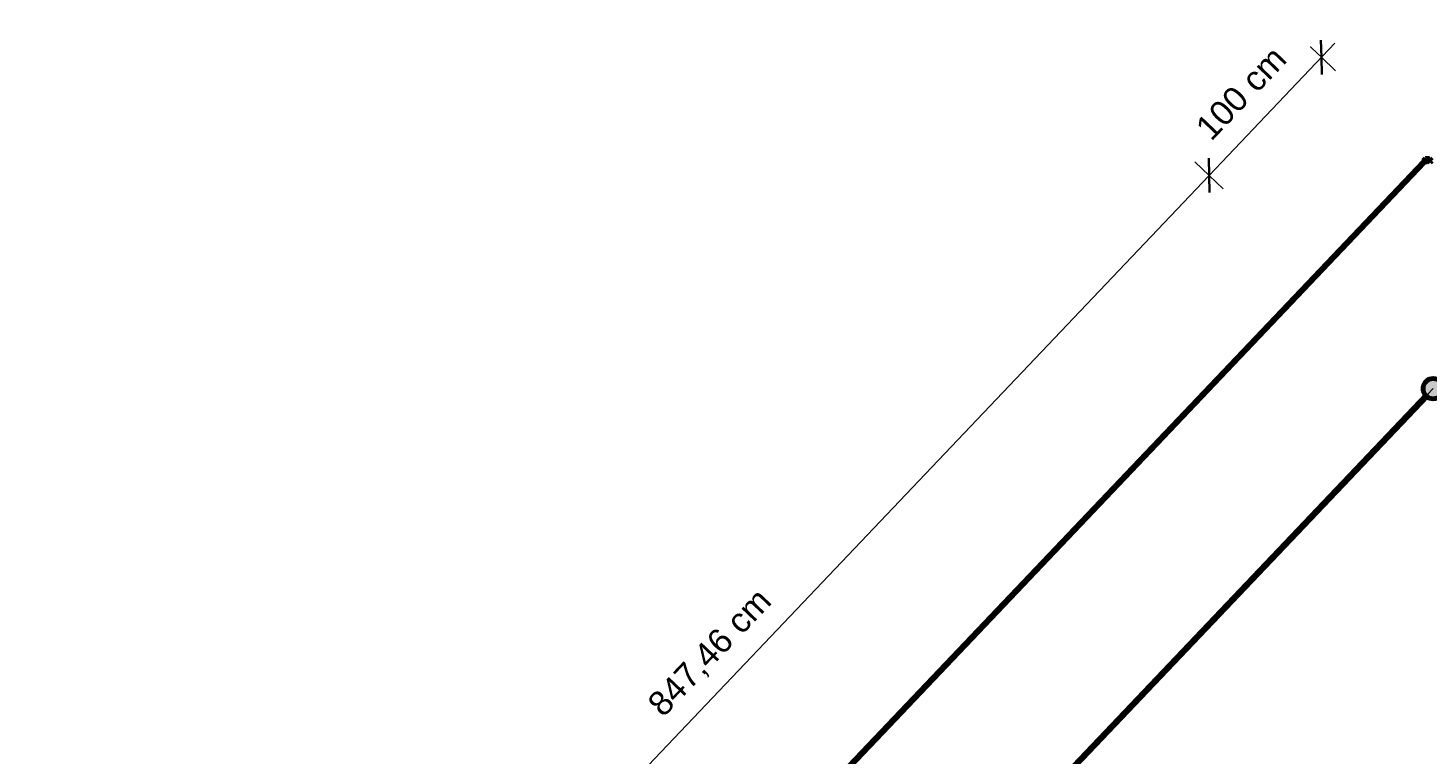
# Model space of a CAD drawing. Header units: metres. Extents: x 32343130.2 to 32343186.6, y 5699222 to 5699276.9.
# Tile 17 of 43: x 32343140.4 to 32343149, y 5699272.4 to 5699276.9. Entities that reach past the tile are written whole.
import ezdxf

# ---------------------------------------------------------------- set-up
doc = ezdxf.new("R2010")
doc.units = ezdxf.units.M
doc.linetypes.add('Mitte 1', pattern=[0.03, 0.012, -0.006, 0.006, -0.006])
for name, color, linetype, lineweight in [('A-ANNO-DIMS', 7, 'Continuous', 9), ('A-ANNO-DIMS-50', 7, 'Continuous', 9), ('E-POWR-CNTR', 7, 'Mitte 1', 25)]:
    doc.layers.add(name, color=color, linetype=linetype, lineweight=lineweight)
for name, color, linetype, lineweight, true_color in [('A-DETL-1', 254, 'Continuous', 18, 0xbebebe), ('E-POWR-CNDT-1', 7, 'Continuous', 70, 0x008040), ('E-POWR-CNDT-2', 7, 'Continuous', 70, 0x804000), ('E-POWR-CNTR-1', 7, 'Mitte 1', 70, 0x008040), ('E-POWR-CNTR-2', 7, 'Mitte 1', 70, 0x804000), ('G-IMPT-1', 7, 'Continuous', 70, 0x008040)]:
    doc.layers.add(name, color=color, linetype=linetype, lineweight=lineweight, true_color=true_color)
doc.styles.add('Arial_1', font='arial.ttf', dxfattribs={"height": 0.15})
doc.dimstyles.new('Blitzschutz', dxfattribs={"dimscale": 0.3048, "dimtxt": 0.153039, "dimasz": 0.492126, "dimexe": 0.393701, "dimexo": 0.0625, "dimgap": 0.287073, "dimtad": 1, "dimlfac": 100, "dimrnd": 0.01, "dimdsep": 46, "dimtxsty": 'Arial_1', "dimblk1": 'OBLIQUE', "dimblk2": 'OBLIQUE', "dimsah": 1, "dimcen": 0.09, "dimdle": 0.393701, "dimadec": 0, "dimazin": 0, "dimtfac": 1, "dimtdec": 4, "dimtix": 1, "dimtmove": 0, "dimatfit": 3, "dimfxl": 0.393701, "dimfxlon": 1, "dimtvp": 1, "dimtfill": 1, "dimtolj": 1, "dimtzin": 0, "dimarcsym": 2})

# ---------------------------------------------------------------- blocks, each defined once
blk = doc.blocks.new('Leerrohr - Bogen - PVC - Ringerder-7479189-TGA_190_LP5_GR_FU-TGA-01_G_')
at = {"layer": 'E-POWR-CNDT-2'}
for p, q in [((-0.0095, 0.0079), (-0.0299, 0.0079)), ((-0.0299, 0.0079), (-0.0299, -0.0079)), ((-0.0299, 0.0079), (-0.0299, -0.0079)), ((0.0095, 0.0095), (-0.0095, 0.0095)), ((-0.0095, 0.0095), (-0.0095, -0.0095)), ((-0.0095, -0.0095), (0.0095, 0.0095)), ((0.0095, 0.0095), (-0.0095, -0.0095)), ((-0.0095, -0.0095), (-0.0095, 0.0095)), ((-0.0095, 0.0095), (0.0095, 0.0095)), ((-0.0095, 0.0079), (-0.0095, -0.0079)), ((-0.0095, 0.0079), (-0.0095, -0.0079)), ((-0.0079, 0.0299), (-0.0079, 0.0095)), ((0.0079, 0.0299), (-0.0079, 0.0299)), ((0.0079, 0.0299), (-0.0079, 0.0299)), ((-0.0079, 0.0095), (0.0079, 0.0095)), ((-0.0079, 0.0095), (0.0079, 0.0095)), ((0.0079, 0.0095), (0.0079, 0.0299)), ((-0.0299, -0.0079), (-0.0095, -0.0079))]:
    blk.add_line(p, q, dxfattribs=at)
blk = doc.blocks.new('Leerrohr-Verteilerkasten - T-Stück - PVC1 - Fundamenterder-7531893-TGA_190_LP5_GR_FU-TGA-01_G_')
at = {"layer": 'G-IMPT-1'}
blk.add_hatch(color=256, dxfattribs=at).paths.add_polyline_path([(0.0625, 0), (0.0604, 0.0162), (0.0541, 0.0313), (0.0442, 0.0442), (0.0313, 0.0541), (0.0162, 0.0604), (0, 0.0625), (-0.0162, 0.0604), (-0.0313, 0.0541), (-0.0442, 0.0442), (-0.0541, 0.0313), (-0.0604, 0.0162), (-0.0625, 0), (-0.0604, -0.0162), (-0.0541, -0.0313), (-0.0442, -0.0442), (-0.0313, -0.0541), (-0.0162, -0.0604), (0, -0.0625), (0.0162, -0.0604), (0.0313, -0.0541), (0.0442, -0.0442), (0.0541, -0.0313), (0.0604, -0.0162)])
blk.add_circle((0, 0), 0.0625, dxfattribs=at)
blk = doc.blocks.new('DIMBLOCK15-TGA_190_LP5_GR_FU-TGA-01_G_')
at = {"layer": 'A-ANNO-DIMS-50', "lineweight": 35, "transparency": 16777216}
for p, q in [((32343147.651, 5699275.9523), (32343147.6484, 5699276.0584)), ((32343147.651, 5699275.9523), (32343147.6537, 5699275.8463)), ((32343141.8097, 5699269.8125), (32343141.8071, 5699269.9186)), ((32343141.8097, 5699269.8125), (32343141.8124, 5699269.7065))]:
    blk.add_line(p, q, dxfattribs=at)
at = {"layer": 'A-ANNO-DIMS-50', "transparency": 16777216}
for p, q in [((32343147.651, 5699275.9523), (32343147.5641, 5699276.0351)), ((32343141.8097, 5699269.8125), (32343147.651, 5699275.9523)), ((32343147.651, 5699275.9523), (32343147.738, 5699275.8696)), ((32343141.8097, 5699269.8125), (32343141.7228, 5699269.8952)), ((32343141.8097, 5699269.8125), (32343141.8967, 5699269.7298))]:
    blk.add_line(p, q, dxfattribs=at)
at = {"layer": 'A-ANNO-DIMS-50', "color": 0, "transparency": 16777216, "insert": (32343144.19, 5699272.7239), "char_height": 0.15, "width": 1.169688, "attachment_point": 1, "rotation": 46.42726, "line_spacing_factor": 0.941778, "style": 'Arial_1', "bg_fill": 3, "box_fill_scale": 1.25, "bg_fill_color": 256, "bg_fill_true_color": 13158600, "bg_fill_transparency": 0}
blk.add_mtext('847,46 cm', dxfattribs=at)
blk = doc.blocks.new('_Oblique')
at = {"color": 0, "linetype": 'ByBlock', "lineweight": -2}
blk.add_line((-0.5, -0.5), (0.5, 0.5), dxfattribs=at)
blk = doc.blocks.new('DIMBLOCK16-TGA_190_LP5_GR_FU-TGA-01_G_')
at = {"layer": 'A-ANNO-DIMS-50', "transparency": 16777216}
for p, q in [((32343147.651, 5699275.9523), (32343148.423, 5699276.7638)), ((32343148.3403, 5699276.6768), (32343148.2534, 5699276.7596)), ((32343148.3403, 5699276.6768), (32343148.4273, 5699276.5941)), ((32343147.651, 5699275.9523), (32343147.5641, 5699276.0351)), ((32343147.651, 5699275.9523), (32343147.738, 5699275.8696))]:
    blk.add_line(p, q, dxfattribs=at)
at = {"layer": 'A-ANNO-DIMS-50', "lineweight": 35, "transparency": 16777216}
for p, q in [((32343148.3403, 5699276.6768), (32343148.3377, 5699276.7829)), ((32343148.3403, 5699276.6768), (32343148.343, 5699276.5708)), ((32343147.651, 5699275.9523), (32343147.6484, 5699276.0584)), ((32343147.651, 5699275.9523), (32343147.6537, 5699275.8463))]:
    blk.add_line(p, q, dxfattribs=at)
at = {"layer": 'A-ANNO-DIMS-50', "color": 0, "transparency": 16777216, "insert": (32343147.5551, 5699276.2609), "char_height": 0.15, "width": 0.822172, "attachment_point": 1, "rotation": 46.42726, "line_spacing_factor": 0.941778, "style": 'Arial_1', "bg_fill": 3, "box_fill_scale": 1.25, "bg_fill_color": 256, "bg_fill_true_color": 13158600, "bg_fill_transparency": 0}
blk.add_mtext('100 cm', dxfattribs=at)

msp = doc.modelspace()

# ---------------------------------------------------------------- linework, layer by layer
at = {"layer": 'A-DETL-1'}
msp.add_line((32343132.36436, 5699257.12854), (32343149.02727, 5699274.64299), dxfattribs=at)
at = {"layer": 'E-POWR-CNDT-1'}
for p, q in [((32343148.98511, 5699274.60447), (32343143.22237, 5699268.54724)), ((32343143.22817, 5699268.54172), (32343148.9909, 5699274.59896)), ((32343148.988, 5699274.60171), (32343148.98511, 5699274.60447)), ((32343148.9909, 5699274.59896), (32343148.988, 5699274.60171)), ((32343148.9909, 5699274.59896), (32343148.988, 5699274.60171))]:
    msp.add_line(p, q, dxfattribs=at)
at = {"layer": 'E-POWR-CNDT-2'}
for p, q in [((32343148.96858, 5699276.0379), (32343142.49787, 5699269.23651)), ((32343142.50367, 5699269.231), (32343148.97438, 5699276.03239)), ((32343148.97148, 5699276.03514), (32343148.96858, 5699276.0379)), ((32343148.97438, 5699276.03239), (32343148.97148, 5699276.03514))]:
    msp.add_line(p, q, dxfattribs=at)
at = {"layer": 'E-POWR-CNTR'}
for p, q in [((32343148.97148, 5699276.03514), (32343142.50077, 5699269.23375)), ((32343148.97148, 5699276.03514), (32343148.98552, 5699276.04991)), ((32343143.22527, 5699268.54448), (32343148.988, 5699274.60171))]:
    msp.add_line(p, q, dxfattribs=at)
at = {"layer": 'E-POWR-CNTR-1'}
msp.add_line((32343143.22527, 5699268.54448), (32343148.988, 5699274.60171), dxfattribs=at)
at = {"layer": 'E-POWR-CNTR-2'}
msp.add_line((32343148.97148, 5699276.03514), (32343142.50077, 5699269.23375), dxfattribs=at)

# ---------------------------------------------------------------- block references
at = {"layer": 'E-POWR-CNDT-1', "rotation": 46.42725660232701}
msp.add_blockref('Leerrohr-Verteilerkasten - T-Stück - PVC1 - Fundamenterder-7531893-TGA_190_LP5_GR_FU-TGA-01_G_', (32343149.02729, 5699274.64301), dxfattribs=at)
at = {"layer": 'E-POWR-CNDT-2', "rotation": 136.4272566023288}
msp.add_blockref('Leerrohr - Bogen - PVC - Ringerder-7479189-TGA_190_LP5_GR_FU-TGA-01_G_', (32343148.99207, 5699276.05679), dxfattribs=at)

# ---------------------------------------------------------------- next in the draw order: dimensions: what is measured, and where the dimension line sits
at = {"layer": 'A-ANNO-DIMS'}
dim = msp.add_linear_dim(base=(32343147.65104, 5699275.95235), p1=(32343141.89667, 5699269.72981), p2=(32343147.73798, 5699275.86963), angle=46.427257, dimstyle='Blitzschutz', override={"dimpost": '<> cm', "dimfxl": 8.474575}, dxfattribs=at)
dim.commit()
dim.dimension.update_dxf_attribs({"geometry": 'DIMBLOCK15-TGA_190_LP5_GR_FU-TGA-01_G_', "text_midpoint": (32343144.61151, 5699272.99553)})

# ---------------------------------------------------------------- next in the draw order: dimensions: what is measured, and where the dimension line sits
dim = msp.add_linear_dim(base=(32343148.34032, 5699276.67685), p1=(32343147.73798, 5699275.86963), p2=(32343148.42726, 5699276.59413), angle=46.427257, dimstyle='Blitzschutz', override={"dimpost": '<> cm', "dimfxl": 1}, dxfattribs=at)
dim.commit()
dim.dimension.update_dxf_attribs({"geometry": 'DIMBLOCK16-TGA_190_LP5_GR_FU-TGA-01_G_', "text_midpoint": (32343147.8768, 5699276.4277)})

doc.saveas('drawing.dxf')
